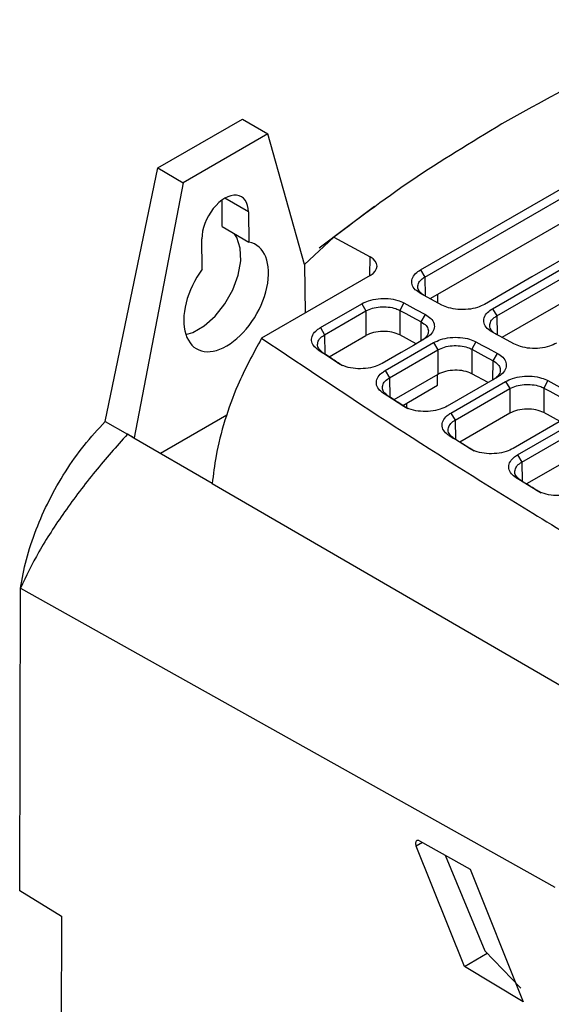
# Model space of a CAD drawing. Extents: x 106 to 315, y 19 to 260.
# Tile 95 of 132: x 116 to 129, y 232 to 255. Entities that reach past the tile are written whole.
import ezdxf

# ---------------------------------------------------------------- set-up
doc = ezdxf.new("R2010")
doc.units = 0
doc.layers.get('0').update_dxf_attribs({"linetype": 'CONTINUOUS'})

msp = doc.modelspace()

# ---------------------------------------------------------------- linework, layer by layer
at = {"color": 7, "linetype": 'CONTINUOUS'}
for p, q in [((125.618, 249.516), (134.011, 254.361)), ((125.72, 249.344), (134.113, 254.189)), ((126.027, 248.934), (133.812, 253.428)), ((127.336, 248.588), (135.729, 253.433)), ((127.437, 248.417), (135.83, 253.262)), ((119.346, 251.948), (121.367, 253.114)), ((121.367, 253.114), (121.973, 252.762)), ((121.973, 252.762), (119.952, 251.596)), ((122.848, 249.641), (121.973, 252.762)), ((135.829, 252.674), (127.561, 247.901)), ((118.094, 245.894), (119.346, 251.948)), ((119.346, 251.948), (119.952, 251.596)), ((119.952, 251.596), (118.782, 245.503)), ((120.88, 250.547), (120.882, 251.181)), ((121.512, 250.898), (121.521, 250.175)), ((124.521, 251.027), (123.201, 250.032)), ((120.88, 250.547), (121.521, 250.175)), ((120.41, 249.534), (120.401, 250.257)), ((123.549, 250.295), (122.848, 249.641)), ((123.549, 250.295), (124.412, 249.829)), ((122.848, 249.641), (122.862, 248.483)), ((125.618, 249.516), (125.72, 249.344)), ((124.412, 249.378), (121.826, 247.885)), ((126.129, 248.675), (125.615, 248.952)), ((125.844, 248.828), (126.027, 248.934)), ((126.027, 248.73), (126.027, 248.934)), ((123.227, 248.135), (124.213, 248.704)), ((124.213, 248.704), (124.314, 248.533)), ((125.123, 248.548), (125.121, 247.96)), ((125.221, 248.725), (125.123, 248.548)), ((127.336, 248.588), (127.437, 248.417)), ((123.328, 247.963), (124.314, 248.533)), ((124.314, 248.533), (124.313, 247.945)), ((125.636, 248.27), (125.735, 248.447)), ((123.227, 248.135), (123.328, 247.963)), ((123.434, 247.438), (124.313, 247.945)), ((125.512, 247.749), (125.121, 247.96)), ((127.846, 247.747), (127.332, 248.025)), ((123.635, 247.292), (123.173, 247.602)), ((123.173, 247.602), (123.288, 247.536)), ((124.773, 247.109), (125.93, 247.777)), ((124.875, 246.937), (126.032, 247.605)), ((125.93, 247.777), (126.032, 247.605)), ((126.032, 247.605), (126.03, 247.017)), ((126.84, 247.62), (126.839, 247.033)), ((126.939, 247.798), (126.84, 247.62)), ((127.354, 247.343), (127.453, 247.52)), ((123.635, 247.292), (123.749, 247.227)), ((124.773, 247.109), (124.875, 246.937)), ((126.03, 247.017), (124.983, 246.413)), ((126.022, 246.758), (126.023, 247.013)), ((127.456, 246.953), (126.253, 246.258)), ((127.229, 246.822), (126.839, 247.033)), ((125.191, 246.278), (126.022, 246.758)), ((126.343, 246.096), (127.648, 246.849)), ((126.445, 245.925), (127.749, 246.678)), ((127.648, 246.849), (127.749, 246.678)), ((127.749, 246.678), (127.748, 246.09)), ((128.557, 246.693), (128.556, 246.105)), ((128.656, 246.87), (128.557, 246.693)), ((125.195, 246.267), (124.726, 246.572)), ((124.726, 246.572), (124.839, 246.507)), ((125.195, 246.267), (125.308, 246.202)), ((125.28, 246.329), (125.279, 246.221)), ((120.994, 246.041), (119.413, 245.129)), ((126.343, 246.096), (126.445, 245.925)), ((127.748, 246.09), (126.555, 245.401)), ((129.174, 246.026), (127.828, 245.249)), ((128.946, 245.894), (128.556, 246.105)), ((118.094, 245.894), (118.622, 245.587)), ((127.933, 245.095), (129.365, 245.922)), ((128.034, 244.924), (129.466, 245.75)), ((118.775, 245.499), (118.622, 245.587)), ((118.782, 245.503), (118.622, 245.587)), ((118.782, 245.503), (118.775, 245.499)), ((120.647, 244.412), (118.775, 245.499)), ((126.776, 245.254), (126.301, 245.556)), ((126.301, 245.556), (126.414, 245.491)), ((126.776, 245.254), (126.889, 245.19)), ((127.933, 245.095), (128.034, 244.924)), ((129.465, 245.163), (128.146, 244.401)), ((128.376, 244.253), (127.896, 244.551)), ((127.896, 244.551), (128.007, 244.488)), ((120.647, 244.412), (132.468, 237.551)), ((128.376, 244.253), (128.488, 244.189)), ((116.052, 234.689), (116.069, 241.912)), ((116.069, 241.912), (128.822, 234.772)), ((125.595, 235.878), (126.798, 235.205)), ((126.666, 232.881), (125.514, 235.749)), ((126.208, 235.535), (127.148, 233.254)), ((126.798, 235.205), (128.07, 232.037)), ((116.052, 234.69), (117.049, 234.08)), ((117.049, 234.08), (117.03, 225.829)), ((126.666, 232.881), (127.207, 233.193)), ((128.007, 232.359), (127.148, 233.254)), ((128.07, 232.037), (126.666, 232.881))]:
    msp.add_line(p, q, dxfattribs=at)
at = {"color": 8, "linetype": 'CONTINUOUS'}
for p, q in [((121.512, 250.898), (120.95, 251.224)), ((124.411, 249.377), (124.412, 249.829)), ((125.72, 249.344), (125.726, 248.892)), ((127.437, 248.417), (127.443, 247.965)), ((125.629, 247.817), (125.636, 248.27)), ((123.328, 247.963), (123.334, 247.505)), ((127.346, 246.889), (127.354, 247.343)), ((124.875, 246.937), (124.881, 246.48)), ((126.445, 245.925), (126.45, 245.468)), ((128.034, 244.924), (128.04, 244.467)), ((125.668, 235.837), (125.514, 235.749))]:
    msp.add_line(p, q, dxfattribs=at)
at = {"color": 7, "linetype": 'CONTINUOUS', "flags": 128}
for points in [[(135.537, 253.537), (135.245, 253.368), (134.078, 252.694), (132.91, 252.02), (131.743, 251.346), (130.575, 250.672), (129.407, 249.998), (128.276, 249.345), (127.144, 248.691)], [(120.018, 247.968), (120.184, 248.021), (120.456, 248.178), (120.717, 248.412), (120.951, 248.707), (121.139, 249.041), (121.268, 249.391), (121.329, 249.731), (121.317, 250.036), (121.234, 250.285), (121.169, 250.38)], [(125.123, 248.548), (125.266, 248.47), (125.409, 248.393), (125.636, 248.27)], [(125.221, 248.725), (125.365, 248.648), (125.508, 248.57), (125.735, 248.447)], [(125.739, 247.88), (125.447, 247.712), (125.155, 247.543), (124.698, 247.28)], [(126.84, 247.62), (126.983, 247.543), (127.127, 247.465), (127.354, 247.343)], [(126.939, 247.798), (127.082, 247.72), (127.225, 247.643), (127.453, 247.52)], [(128.557, 246.693), (128.701, 246.615), (128.844, 246.538), (129.071, 246.415)], [(128.656, 246.87), (128.799, 246.793), (128.943, 246.715), (129.17, 246.593)]]:
    msp.add_lwpolyline(points, dxfattribs=at)
at = {"color": 7, "linetype": 'CONTINUOUS'}
for centre, major_axis, ratio, start_param, end_param in [((120.956, 250.577), (0.384, 0.686), 0.585879, 5.490021, 8.631614), ((120.978, 248.873), (0.698, 1.247), 0.585879, 1.359997, 6.478454), ((124.008, 249.596), (0.571, 0.015), 0.558359, 5.48274, 7.053536), ((124.717, 247.727), (0.571, 0.016), 0.558226, 0.769952, 2.340978), ((126.434, 246.799), (0.571, 0.016), 0.558226, 0.769952, 2.340978), ((128.152, 245.872), (0.571, 0.016), 0.558226, 0.769952, 2.340978)]:
    msp.add_ellipse(centre, major_axis=major_axis, ratio=ratio, start_param=start_param, end_param=end_param, dxfattribs=at)
for points, knots in [([(132.546, 255.489), (131.701, 255.114), (130.004, 254.363), (128.469, 253.509), (127.698, 253.081)], [0, 0, 0, 0, 0.498496, 1, 1, 1, 1]), ([(127.698, 253.081), (126.962, 252.64), (125.485, 251.754), (124.196, 250.783), (123.549, 250.295)], [0, 0, 0, 0, 0.498496, 1, 1, 1, 1]), ([(125.615, 248.952), (125.57, 248.981), (125.475, 249.042), (125.403, 249.165), (125.406, 249.3), (125.481, 249.423), (125.576, 249.487), (125.618, 249.516)], [0, 0, 0, 0, 0.184238, 0.396692, 0.610327, 0.825057, 1, 1, 1, 1]), ([(125.72, 248.892), (125.679, 248.919), (125.597, 248.973), (125.545, 249.079), (125.557, 249.188), (125.622, 249.28), (125.692, 249.326), (125.72, 249.344)], [0, 0, 0, 0, 0.21481, 0.429607, 0.644346, 0.85903, 1, 1, 1, 1]), ([(124.213, 248.704), (124.265, 248.73), (124.38, 248.786), (124.605, 248.831), (124.848, 248.835), (125.065, 248.797), (125.173, 248.747), (125.221, 248.725)], [0, 0, 0, 0, 0.184582, 0.401483, 0.617216, 0.831896, 1, 1, 1, 1]), ([(124.314, 248.533), (124.364, 248.556), (124.464, 248.604), (124.655, 248.636), (124.849, 248.633), (125.011, 248.6), (125.091, 248.562), (125.123, 248.548)], [0, 0, 0, 0, 0.2146192, 0.429241, 0.6438883, 0.8585845, 1, 1, 1, 1]), ([(127.144, 248.691), (127.09, 248.665), (126.975, 248.609), (126.751, 248.565), (126.508, 248.562), (126.29, 248.601), (126.178, 248.652), (126.129, 248.675)], [0, 0, 0, 0, 0.185852, 0.398013, 0.611514, 0.826034, 1, 1, 1, 1]), ([(127.332, 248.025), (127.288, 248.053), (127.192, 248.115), (127.121, 248.238), (127.123, 248.373), (127.199, 248.496), (127.293, 248.56), (127.336, 248.588)], [0, 0, 0, 0, 0.184238, 0.396692, 0.610327, 0.825057, 1, 1, 1, 1]), ([(125.735, 248.447), (125.78, 248.418), (125.878, 248.355), (125.952, 248.23), (125.949, 248.093), (125.873, 247.97), (125.779, 247.908), (125.739, 247.88)], [0, 0, 0, 0, 0.185977, 0.403253, 0.619142, 0.833711, 1, 1, 1, 1]), ([(127.437, 247.965), (127.396, 247.992), (127.314, 248.046), (127.263, 248.152), (127.274, 248.261), (127.339, 248.353), (127.409, 248.398), (127.437, 248.417)], [0, 0, 0, 0, 0.21481, 0.429608, 0.644346, 0.85903, 1, 1, 1, 1]), ([(123.173, 247.602), (123.134, 247.633), (123.051, 247.7), (123.004, 247.827), (123.032, 247.961), (123.119, 248.066), (123.2, 248.118), (123.227, 248.135)], [0, 0, 0, 0, 0.197364, 0.425061, 0.654142, 0.884459, 1, 1, 1, 1]), ([(125.636, 248.27), (125.678, 248.243), (125.76, 248.19), (125.811, 248.084), (125.8, 247.976), (125.734, 247.883), (125.664, 247.837), (125.637, 247.819)], [0, 0, 0, 0, 0.215102, 0.430134, 0.644865, 0.859378, 1, 1, 1, 1]), ([(121.826, 247.885), (121.623, 247.512), (121.275, 246.87), (120.933, 245.912), (120.731, 245.12), (120.673, 244.63), (120.647, 244.412)], [0, 0, 0, 0, 0.326274, 0.562675, 0.805897, 1, 1, 1, 1]), ([(121.826, 247.885), (122.881, 247.176), (124.992, 245.759), (128.351, 243.658), (131.836, 241.552), (134.242, 240.145), (135.445, 239.441)], [0, 0, 0, 0, 0.243121, 0.486412, 0.743179, 1, 1, 1, 1]), ([(123.288, 247.536), (123.252, 247.565), (123.181, 247.624), (123.15, 247.733), (123.182, 247.841), (123.255, 247.918), (123.313, 247.954), (123.328, 247.963)], [0, 0, 0, 0, 0.230367, 0.460718, 0.690992, 0.921201, 1, 1, 1, 1]), ([(125.93, 247.777), (125.983, 247.803), (126.098, 247.859), (126.322, 247.904), (126.566, 247.907), (126.782, 247.869), (126.891, 247.819), (126.939, 247.798)], [0, 0, 0, 0, 0.184589, 0.401537, 0.617194, 0.831898, 1, 1, 1, 1]), ([(126.032, 247.605), (126.082, 247.629), (126.181, 247.677), (126.372, 247.709), (126.566, 247.706), (126.728, 247.672), (126.808, 247.635), (126.84, 247.62)], [0, 0, 0, 0, 0.2146196, 0.4292415, 0.6438865, 0.8585853, 1, 1, 1, 1]), ([(128.861, 247.764), (128.808, 247.738), (128.693, 247.682), (128.468, 247.638), (128.226, 247.635), (128.007, 247.673), (127.896, 247.724), (127.846, 247.747)], [0, 0, 0, 0, 0.185852, 0.398013, 0.611515, 0.826034, 1, 1, 1, 1]), ([(123.749, 247.227), (123.663, 247.284), (123.509, 247.387), (123.355, 247.491), (123.288, 247.536)], [0, 0, 0, 0, 0.559999, 1, 1, 1, 1]), ([(127.453, 247.52), (127.498, 247.491), (127.596, 247.428), (127.669, 247.303), (127.666, 247.165), (127.59, 247.043), (127.497, 246.98), (127.456, 246.953)], [0, 0, 0, 0, 0.185982, 0.403251, 0.61915, 0.8337, 1, 1, 1, 1]), ([(124.698, 247.28), (124.645, 247.254), (124.53, 247.198), (124.306, 247.154), (124.063, 247.151), (123.821, 247.193), (123.699, 247.258), (123.635, 247.292)], [0, 0, 0, 0, 0.174646, 0.374222, 0.574647, 0.776249, 1, 1, 1, 1]), ([(127.354, 247.343), (127.395, 247.316), (127.477, 247.263), (127.528, 247.157), (127.517, 247.048), (127.452, 246.956), (127.382, 246.91), (127.354, 246.891)], [0, 0, 0, 0, 0.215102, 0.430135, 0.644865, 0.859379, 1, 1, 1, 1]), ([(124.726, 246.572), (124.686, 246.603), (124.602, 246.669), (124.551, 246.796), (124.576, 246.93), (124.662, 247.038), (124.744, 247.09), (124.773, 247.109)], [0, 0, 0, 0, 0.195556, 0.421078, 0.648028, 0.876159, 1, 1, 1, 1]), ([(124.839, 246.507), (124.803, 246.536), (124.731, 246.594), (124.697, 246.702), (124.726, 246.811), (124.798, 246.89), (124.858, 246.927), (124.875, 246.937)], [0, 0, 0, 0, 0.228195, 0.456372, 0.684476, 0.912514, 1, 1, 1, 1]), ([(127.648, 246.849), (127.7, 246.875), (127.815, 246.932), (128.04, 246.977), (128.283, 246.98), (128.499, 246.942), (128.608, 246.892), (128.656, 246.87)], [0, 0, 0, 0, 0.184589, 0.4015378, 0.6172075, 0.831884, 1, 1, 1, 1]), ([(127.749, 246.678), (127.799, 246.702), (127.899, 246.749), (128.09, 246.781), (128.283, 246.778), (128.446, 246.745), (128.526, 246.708), (128.557, 246.693)], [0, 0, 0, 0, 0.214619, 0.429241, 0.643887, 0.858585, 1, 1, 1, 1]), ([(125.308, 246.202), (125.221, 246.259), (125.064, 246.36), (124.908, 246.462), (124.839, 246.507)], [0, 0, 0, 0, 0.560001, 1, 1, 1, 1]), ([(126.253, 246.258), (126.199, 246.232), (126.084, 246.176), (125.86, 246.132), (125.617, 246.129), (125.378, 246.171), (125.257, 246.234), (125.195, 246.267)], [0, 0, 0, 0, 0.176039, 0.377147, 0.57926, 0.782419, 1, 1, 1, 1]), ([(126.301, 245.556), (126.261, 245.586), (126.175, 245.652), (126.122, 245.778), (126.143, 245.913), (126.228, 246.022), (126.312, 246.076), (126.343, 246.096)], [0, 0, 0, 0, 0.19398, 0.417649, 0.642727, 0.868958, 1, 1, 1, 1]), ([(116.069, 241.912), (116.11, 242.138), (116.195, 242.599), (116.432, 243.309), (116.745, 244.019), (117.132, 244.696), (117.583, 245.339), (117.922, 245.707), (118.094, 245.894)], [0, 0, 0, 0, 0.163705, 0.33214, 0.49621, 0.665223, 0.830129, 1, 1, 1, 1]), ([(126.414, 245.491), (126.377, 245.52), (126.303, 245.577), (126.267, 245.686), (126.294, 245.794), (126.365, 245.875), (126.426, 245.913), (126.445, 245.925)], [0, 0, 0, 0, 0.226306, 0.452594, 0.67881, 0.904964, 1, 1, 1, 1]), ([(118.622, 245.587), (118.363, 245.297), (117.844, 244.715), (117.111, 243.739), (116.487, 242.785), (116.206, 242.199), (116.069, 241.912)], [0, 0, 0, 0, 0.253394, 0.508493, 0.759166, 1, 1, 1, 1]), ([(126.889, 245.19), (126.8, 245.246), (126.641, 245.346), (126.483, 245.447), (126.414, 245.491)], [0, 0, 0, 0, 0.559999, 1, 1, 1, 1]), ([(127.828, 245.249), (127.775, 245.223), (127.66, 245.167), (127.435, 245.123), (127.193, 245.12), (126.956, 245.161), (126.837, 245.223), (126.776, 245.254)], [0, 0, 0, 0, 0.177289, 0.379796, 0.583384, 0.787979, 1, 1, 1, 1]), ([(127.896, 244.551), (127.855, 244.582), (127.768, 244.647), (127.712, 244.773), (127.731, 244.907), (127.815, 245.019), (127.9, 245.074), (127.933, 245.095)], [0, 0, 0, 0, 0.192616, 0.414714, 0.638146, 0.862743, 1, 1, 1, 1]), ([(128.007, 244.488), (127.97, 244.516), (127.895, 244.573), (127.857, 244.681), (127.881, 244.789), (127.952, 244.872), (128.015, 244.911), (128.034, 244.924)], [0, 0, 0, 0, 0.224675, 0.449335, 0.673922, 0.898448, 1, 1, 1, 1]), ([(128.488, 244.189), (128.398, 244.245), (128.238, 244.344), (128.078, 244.444), (128.007, 244.488)], [0, 0, 0, 0, 0.56, 1, 1, 1, 1]), ([(129.424, 244.251), (129.37, 244.225), (129.255, 244.169), (129.031, 244.125), (128.788, 244.122), (128.554, 244.163), (128.436, 244.223), (128.376, 244.253)], [0, 0, 0, 0, 0.178392, 0.382187, 0.586988, 0.792917, 1, 1, 1, 1]), ([(125.595, 235.878), (125.585, 235.883), (125.565, 235.892), (125.54, 235.891), (125.522, 235.882), (125.509, 235.867), (125.5, 235.845), (125.498, 235.816), (125.502, 235.783), (125.51, 235.76), (125.514, 235.749)], [0, 0, 0, 0, 0.150828, 0.284455, 0.400835, 0.499943, 0.627166, 0.747714, 0.870892, 1, 1, 1, 1])]:
    msp.add_open_spline(points, degree=3, knots=knots, dxfattribs=at)

doc.saveas('drawing.dxf')
